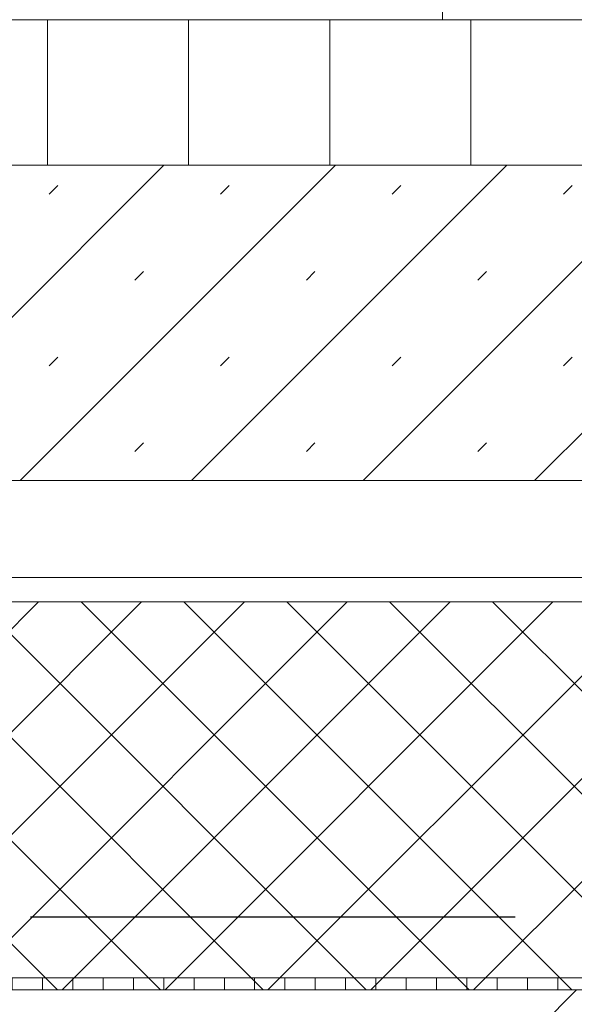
# Model space of a CAD drawing. Header units: metres. Extents: x 69 to 122.5, y -21.4 to -4.6.
# Tile 100 of 250: x 77.558 to 77.672, y -15.414 to -15.211. Entities that reach past the tile are written whole.
import ezdxf

# ---------------------------------------------------------------- set-up
doc = ezdxf.new("R2010")
doc.units = ezdxf.units.M
doc.header["$LTSCALE"] = 0.02
doc.linetypes.add('gestrichelt - 01', pattern=[2, 1, -1])
for name, color, linetype, lineweight in [('013_Beton und Stahlbetonarbeiten-330 Außenstützen', 7, 'Continuous', 25), ('013_Beton und Stahlbetonarbeiten-allg.', 7, 'Continuous', 13), ('025_Estricharbeiten-320 Dämmung', 7, 'Continuous', 9), ('025_Estricharbeiten-320 Estrich', 7, 'Continuous', 9), ('025_Estricharbeiten-320 FbHz', 7, 'Continuous', 9), ('028_Parkettarbeiten-320 Stäbchenparkett', 7, 'Continuous', 9), ('Keine', 7, 'Continuous', 9)]:
    doc.layers.add(name, color=color, linetype=linetype, lineweight=lineweight)

msp = doc.modelspace()

# ---------------------------------------------------------------- linework, layer by layer
at = {"layer": '013_Beton und Stahlbetonarbeiten-330 Außenstützen', "color": 7, "linetype": 'gestrichelt - 01', "lineweight": 25}
msp.add_lwpolyline([(77.66, -15.39592), (77.38, -15.39592), (77.38, -15.54592), (76.784, -15.54592)], dxfattribs=at)
at = {"layer": '013_Beton und Stahlbetonarbeiten-allg.', "color": 251, "linetype": 'Continuous', "lineweight": 5, "true_color": 0x555555}
msp.add_line((77.67262, -15.41092), (76.92262, -16.16092), dxfattribs=at)
at = {"layer": '013_Beton und Stahlbetonarbeiten-allg.', "color": 7, "linetype": 'Continuous', "lineweight": 18}
msp.add_lwpolyline([(78.57297, -16.16092), (78.72297, -16.01092), (79.2, -16.01092), (79.2, -15.41092), (77.41, -15.41092), (77.395, -15.42592), (77.395, -15.54592), (77.38, -15.56092), (76.84078, -15.56092), (76.82578, -15.57592), (76.82578, -16.16092)], close=True, dxfattribs=at)
at = {"layer": '025_Estricharbeiten-320 Dämmung', "color": 9, "linetype": 'Continuous', "lineweight": 5, "true_color": 0xb9b9b9}
for p, q in [((77.5617, -15.33092), (77.4817, -15.41092)), ((77.4856, -15.33092), (77.5656, -15.41092)), ((77.58292, -15.33092), (77.50292, -15.41092)), ((77.50681, -15.33092), (77.58681, -15.41092)), ((77.60413, -15.33092), (77.52413, -15.41092)), ((77.52803, -15.33092), (77.60803, -15.41092)), ((77.62534, -15.33092), (77.54534, -15.41092)), ((77.54924, -15.33092), (77.62924, -15.41092)), ((77.64656, -15.33092), (77.56656, -15.41092)), ((77.57045, -15.33092), (77.65045, -15.41092)), ((77.66777, -15.33092), (77.58777, -15.41092)), ((77.59167, -15.33092), (77.67167, -15.41092)), ((77.68898, -15.33092), (77.60898, -15.41092)), ((77.61288, -15.33092), (77.69288, -15.41092)), ((77.7102, -15.33092), (77.6302, -15.41092)), ((77.63409, -15.33092), (77.71409, -15.41092)), ((77.73141, -15.33092), (77.65141, -15.41092)), ((77.65531, -15.33092), (77.73531, -15.41092))]:
    msp.add_line(p, q, dxfattribs=at)
at = {"layer": '025_Estricharbeiten-320 Dämmung'}
msp.add_lwpolyline([(77.43645, -15.33092), (77.43645, -15.41092), (79.2, -15.41092), (79.2, -15.33092)], close=True, dxfattribs=at)
at = {"layer": '025_Estricharbeiten-320 Estrich', "color": 251, "linetype": 'Continuous', "lineweight": 9, "true_color": 0x555555}
for p, q in [((77.52254, -15.30592), (77.58754, -15.24092)), ((77.55789, -15.30592), (77.62289, -15.24092)), ((77.59325, -15.30592), (77.65825, -15.24092)), ((77.6286, -15.30592), (77.6936, -15.24092)), ((77.66396, -15.30592), (77.72896, -15.24092)), ((77.56388, -15.2469), (77.56564, -15.24513)), ((77.59923, -15.2469), (77.601, -15.24513)), ((77.63459, -15.2469), (77.63636, -15.24513)), ((77.66994, -15.2469), (77.67171, -15.24513)), ((77.58155, -15.26458), (77.58332, -15.26281)), ((77.61691, -15.26458), (77.61868, -15.26281)), ((77.65227, -15.26458), (77.65403, -15.26281)), ((77.56388, -15.28225), (77.56564, -15.28049)), ((77.59923, -15.28225), (77.601, -15.28049)), ((77.63459, -15.28225), (77.63636, -15.28049)), ((77.66994, -15.28225), (77.67171, -15.28049)), ((77.58155, -15.29993), (77.58332, -15.29816)), ((77.61691, -15.29993), (77.61868, -15.29816)), ((77.65227, -15.29993), (77.65403, -15.29816))]:
    msp.add_line(p, q, dxfattribs=at)
at = {"layer": '025_Estricharbeiten-320 Estrich'}
msp.add_lwpolyline([(77.43645, -15.24092), (77.43645, -15.30592), (79.2, -15.30592), (79.2, -15.24092)], close=True, dxfattribs=at)
at = {"layer": '025_Estricharbeiten-320 FbHz'}
msp.add_lwpolyline([(77.43645, -15.30592), (77.43645, -15.32592), (79.2, -15.32592), (79.2, -15.30592)], close=True, dxfattribs=at)
at = {"layer": '028_Parkettarbeiten-320 Stäbchenparkett', "color": 27, "linetype": 'Continuous', "lineweight": 5, "true_color": 0x7f532a}
for p, q in [((77.56353, -15.24092), (77.56353, -15.21092)), ((77.59264, -15.24092), (77.59264, -15.21092)), ((77.62174, -15.24092), (77.62174, -15.21092)), ((77.65085, -15.24092), (77.65085, -15.21092))]:
    msp.add_line(p, q, dxfattribs=at)
at = {"layer": '028_Parkettarbeiten-320 Stäbchenparkett'}
msp.add_lwpolyline([(77.43645, -15.21092), (77.43645, -15.24092), (79.2, -15.24092), (79.2, -15.21092)], close=True, dxfattribs=at)
at = {"layer": 'Defpoints', "color": 0, "lineweight": 0}
for p, q in [((77.60168, -15.21092), (77.60168, -15.21092)), ((77.645, -15.21092), (77.645, -15.21092))]:
    msp.add_line(p, q, dxfattribs=at)
at = {"layer": 'Keine', "color": 8, "linetype": 'Continuous', "lineweight": 13, "true_color": 0x808080}
msp.add_lwpolyline([(77.43, -12.27141), (77.645, -12.27141), (77.645, -15.21092), (77.43, -15.21092)], close=True, dxfattribs=at)
at = {"layer": 'Keine', "color": 7, "linetype": 'Continuous', "lineweight": 9}
for points in [[(77.5625, -15.41092), (77.55625, -15.41092), (77.55625, -15.40842), (77.5625, -15.40842)], [(77.56875, -15.41092), (77.5625, -15.41092), (77.5625, -15.40842), (77.56875, -15.40842)], [(77.575, -15.41092), (77.56875, -15.41092), (77.56875, -15.40842), (77.575, -15.40842)], [(77.58125, -15.41092), (77.575, -15.41092), (77.575, -15.40842), (77.58125, -15.40842)], [(77.5875, -15.41092), (77.58125, -15.41092), (77.58125, -15.40842), (77.5875, -15.40842)], [(77.59375, -15.41092), (77.5875, -15.41092), (77.5875, -15.40842), (77.59375, -15.40842)], [(77.6, -15.41092), (77.59375, -15.41092), (77.59375, -15.40842), (77.6, -15.40842)], [(77.60625, -15.41092), (77.6, -15.41092), (77.6, -15.40842), (77.60625, -15.40842)], [(77.6125, -15.41092), (77.60625, -15.41092), (77.60625, -15.40842), (77.6125, -15.40842)], [(77.61875, -15.41092), (77.6125, -15.41092), (77.6125, -15.40842), (77.61875, -15.40842)], [(77.625, -15.41092), (77.61875, -15.41092), (77.61875, -15.40842), (77.625, -15.40842)], [(77.63125, -15.41092), (77.625, -15.41092), (77.625, -15.40842), (77.63125, -15.40842)], [(77.6375, -15.41092), (77.63125, -15.41092), (77.63125, -15.40842), (77.6375, -15.40842)], [(77.64375, -15.41092), (77.6375, -15.41092), (77.6375, -15.40842), (77.64375, -15.40842)], [(77.65, -15.41092), (77.64375, -15.41092), (77.64375, -15.40842), (77.65, -15.40842)], [(77.65625, -15.41092), (77.65, -15.41092), (77.65, -15.40842), (77.65625, -15.40842)], [(77.6625, -15.41092), (77.65625, -15.41092), (77.65625, -15.40842), (77.6625, -15.40842)], [(77.66875, -15.41092), (77.6625, -15.41092), (77.6625, -15.40842), (77.66875, -15.40842)], [(77.675, -15.41092), (77.66875, -15.41092), (77.66875, -15.40842), (77.675, -15.40842)]]:
    msp.add_lwpolyline(points, close=True, dxfattribs=at)

doc.saveas('drawing.dxf')
